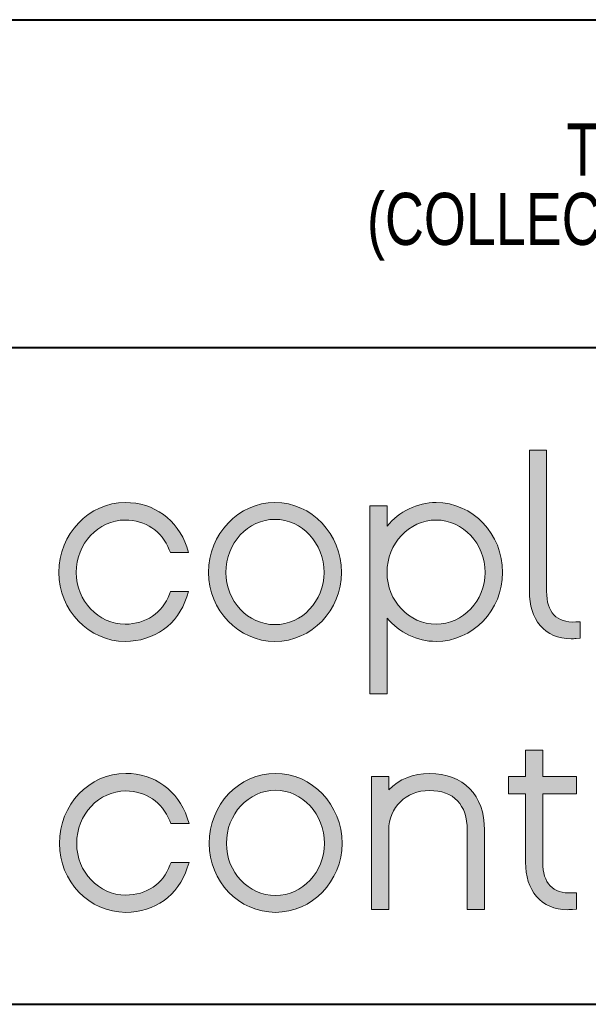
# Model space of a CAD drawing. Header units: inches. Extents: x 0.5 to 33, y 0.5 to 21.5.
# Tile 14 of 35: x 14.169 to 14.851, y 0.775 to 1.956. Entities that reach past the tile are written whole.
import ezdxf

# ---------------------------------------------------------------- set-up
doc = ezdxf.new("R2010")
doc.units = ezdxf.units.IN
doc.header["$MEASUREMENT"] = 0
doc.layers.add('2', color=179, linetype='Continuous')
doc.styles.add('SLDTEXTSTYLE0', font='TXT', dxfattribs={"width": 0.773196})

# ---------------------------------------------------------------- blocks, each defined once
blk = doc.blocks.new('Copley LOGO BLACK NEG SHT2')
at = {"linetype": 'Continuous'}
h = blk.add_hatch(color=7, dxfattribs=at)
edge = h.paths.add_edge_path(flags=0)
edge.add_line((2.1174, 1.1318), (2.1174, 1.1318))
edge.add_spline(control_points=[(2.1174, 1.1318), (2.1243, 1.1318), (2.1315, 1.1321), (2.1388, 1.1328)], knot_values=[9, 9, 9, 9, 10, 10, 10, 10], weights=[1, 1, 1, 1], degree=3, periodic=0)
edge.add_line((2.1388, 1.1328), (2.1544, 1.1342))
edge.add_line((2.1544, 1.1342), (2.1544, 1.2019))
edge.add_line((2.1544, 1.2019), (2.1365, 1.2011))
edge.add_spline(control_points=[(2.1365, 1.2011), (2.0567, 1.1977), (2.0164, 1.2406), (2.0164, 1.3279)], knot_values=[5, 5, 5, 5, 6, 6, 6, 6], weights=[1, 1, 1, 1], degree=3, periodic=0)
edge.add_line((2.0164, 1.3279), (2.0164, 1.9112))
edge.add_line((2.0164, 1.9112), (1.945, 1.9112))
edge.add_line((1.945, 1.9112), (1.945, 1.3279))
edge.add_spline(control_points=[(1.945, 1.3279), (1.945, 1.2701), (1.9604, 1.2213), (1.9896, 1.1868)], knot_values=[1, 1, 1, 1, 2, 2, 2, 2], weights=[1, 1, 1, 1], degree=3, periodic=0)
edge.add_spline(control_points=[(1.9896, 1.1868), (2.0201, 1.1508), (2.0643, 1.1318), (2.1174, 1.1318)], knot_values=[0, 0, 0, 0, 1, 1, 1, 1], weights=[1, 1, 1, 1], degree=3, periodic=0)
h = blk.add_hatch(color=7, dxfattribs=at)
edge = h.paths.add_edge_path(flags=0)
edge.add_spline(control_points=[(0.2743, 1.1207), (0.3941, 1.1207), (0.4916, 1.1912), (0.5286, 1.3046)], knot_values=[13, 13, 13, 13, 14, 14, 14, 14], weights=[1, 1, 1, 1], degree=3, periodic=0)
edge.add_line((0.5286, 1.3046), (0.536, 1.3272))
edge.add_line((0.536, 1.3272), (0.4613, 1.3272))
edge.add_line((0.4613, 1.3272), (0.4571, 1.316))
edge.add_spline(control_points=[(0.4571, 1.316), (0.4282, 1.2384), (0.3598, 1.1922), (0.2743, 1.1922)], knot_values=[9, 9, 9, 9, 10, 10, 10, 10], weights=[1, 1, 1, 1], degree=3, periodic=0)
edge.add_spline(control_points=[(0.2743, 1.1922), (0.1624, 1.1922), (0.0715, 1.2881), (0.0715, 1.406)], knot_values=[8, 8, 8, 8, 9, 9, 9, 9], weights=[1, 1, 1, 1], degree=3, periodic=0)
edge.add_spline(control_points=[(0.0715, 1.406), (0.0715, 1.5255), (0.1624, 1.6227), (0.2743, 1.6227)], knot_values=[7, 7, 7, 7, 8, 8, 8, 8], weights=[1, 1, 1, 1], degree=3, periodic=0)
edge.add_spline(control_points=[(0.2743, 1.6227), (0.3572, 1.6227), (0.4252, 1.5767), (0.4563, 1.4995)], knot_values=[6, 6, 6, 6, 7, 7, 7, 7], weights=[1, 1, 1, 1], degree=3, periodic=0)
edge.add_line((0.4563, 1.4995), (0.4606, 1.4887))
edge.add_line((0.4606, 1.4887), (0.5362, 1.4887))
edge.add_line((0.5362, 1.4887), (0.5286, 1.5114))
edge.add_spline(control_points=[(0.5286, 1.5114), (0.4905, 1.6248), (0.393, 1.6952), (0.2743, 1.6952)], knot_values=[2, 2, 2, 2, 3, 3, 3, 3], weights=[1, 1, 1, 1], degree=3, periodic=0)
edge.add_spline(control_points=[(0.2743, 1.6952), (0.123, 1.6952), (0, 1.5654), (0, 1.406)], knot_values=[1, 1, 1, 1, 2, 2, 2, 2], weights=[1, 1, 1, 1], degree=3, periodic=0)
edge.add_spline(control_points=[(0, 1.406), (0, 1.2487), (0.123, 1.1207), (0.2743, 1.1207)], knot_values=[0, 0, 0, 0, 1, 1, 1, 1], weights=[1, 1, 1, 1], degree=3, periodic=0)
h = blk.add_hatch(color=7, dxfattribs=at)
edge = h.paths.add_edge_path(flags=0)
edge.add_spline(control_points=[(0.8932, 1.6952), (0.742, 1.6952), (0.619, 1.5654), (0.619, 1.406), (0.619, 1.2487), (0.742, 1.1207), (0.8932, 1.1207)], knot_values=[0, 0, 0, 0, 1, 1, 1, 2, 2, 2, 2], weights=[1, 1, 1, 1, 1, 1, 1], degree=3, periodic=0)
edge.add_spline(control_points=[(0.8932, 1.1207), (1.045, 1.1207), (1.1685, 1.2487), (1.1685, 1.406), (1.1685, 1.5654), (1.045, 1.6952), (0.8932, 1.6952)], knot_values=[2, 2, 2, 2, 3, 3, 3, 4, 4, 4, 4], weights=[1, 1, 1, 1, 1, 1, 1], degree=3, periodic=0)
edge = h.paths.add_edge_path(flags=0)
edge.add_spline(control_points=[(0.8932, 1.1902), (0.7814, 1.1902), (0.6904, 1.287), (0.6904, 1.406), (0.6904, 1.5272), (0.7814, 1.6257), (0.8932, 1.6257)], knot_values=[0, 0, 0, 0, 1, 1, 1, 2, 2, 2, 2], weights=[1, 1, 1, 1, 1, 1, 1], degree=3, periodic=0)
edge.add_spline(control_points=[(0.8932, 1.6257), (1.0051, 1.6257), (1.096, 1.5272), (1.096, 1.406), (1.096, 1.287), (1.0051, 1.1902), (0.8932, 1.1902)], knot_values=[2, 2, 2, 2, 3, 3, 3, 4, 4, 4, 4], weights=[1, 1, 1, 1, 1, 1, 1], degree=3, periodic=0)
h = blk.add_hatch(color=7, dxfattribs=at)
edge = h.paths.add_edge_path(flags=0)
edge.add_spline(control_points=[(1.3564, 1.2175), (1.407, 1.1567), (1.4807, 1.1207), (1.5592, 1.1207)], knot_values=[7, 7, 7, 7, 8, 8, 8, 8], weights=[1, 1, 1, 1], degree=3, periodic=0)
edge.add_spline(control_points=[(1.5592, 1.1207), (1.711, 1.1207), (1.8345, 1.2487), (1.8345, 1.406)], knot_values=[6, 6, 6, 6, 7, 7, 7, 7], weights=[1, 1, 1, 1], degree=3, periodic=0)
edge.add_spline(control_points=[(1.8345, 1.406), (1.8345, 1.5654), (1.711, 1.6952), (1.5592, 1.6952)], knot_values=[5, 5, 5, 5, 6, 6, 6, 6], weights=[1, 1, 1, 1], degree=3, periodic=0)
edge.add_spline(control_points=[(1.5592, 1.6952), (1.4808, 1.6952), (1.407, 1.6587), (1.3564, 1.597)], knot_values=[4, 4, 4, 4, 5, 5, 5, 5], weights=[1, 1, 1, 1], degree=3, periodic=0)
edge.add_line((1.3564, 1.597), (1.3564, 1.6822))
edge.add_line((1.3564, 1.6822), (1.285, 1.6822))
edge.add_line((1.285, 1.6822), (1.285, 0.9037))
edge.add_line((1.285, 0.9037), (1.3564, 0.9037))
edge.add_line((1.3564, 0.9037), (1.3564, 1.2175))
edge = h.paths.add_edge_path(flags=0)
edge.add_spline(control_points=[(1.5592, 1.1922), (1.4474, 1.1922), (1.3564, 1.2881), (1.3564, 1.406), (1.3564, 1.5255), (1.4474, 1.6227), (1.5592, 1.6227)], knot_values=[0, 0, 0, 0, 1, 1, 1, 2, 2, 2, 2], weights=[1, 1, 1, 1, 1, 1, 1], degree=3, periodic=0)
edge.add_spline(control_points=[(1.5592, 1.6227), (1.671, 1.6227), (1.762, 1.5255), (1.762, 1.406), (1.762, 1.2881), (1.671, 1.1922), (1.5592, 1.1922)], knot_values=[2, 2, 2, 2, 3, 3, 3, 4, 4, 4, 4], weights=[1, 1, 1, 1, 1, 1, 1], degree=3, periodic=0)
h = blk.add_hatch(color=7, dxfattribs=at)
edge = h.paths.add_edge_path(flags=0)
edge.add_spline(control_points=[(2.1024, 0.0111), (2.1094, 0.0111), (2.1166, 0.0114), (2.1238, 0.0121)], knot_values=[17, 17, 17, 17, 18, 18, 18, 18], weights=[1, 1, 1, 1], degree=3, periodic=0)
edge.add_line((2.1238, 0.0121), (2.1395, 0.0135))
edge.add_line((2.1395, 0.0135), (2.1395, 0.0812))
edge.add_line((2.1395, 0.0812), (2.1216, 0.0804))
edge.add_spline(control_points=[(2.1216, 0.0804), (2.0413, 0.0771), (2.0005, 0.1199), (2.0005, 0.2072)], knot_values=[13, 13, 13, 13, 14, 14, 14, 14], weights=[1, 1, 1, 1], degree=3, periodic=0)
edge.add_line((2.0005, 0.2072), (2.0005, 0.49))
edge.add_line((2.0005, 0.49), (2.1395, 0.49))
edge.add_line((2.1395, 0.49), (2.1395, 0.5615))
edge.add_line((2.1395, 0.5615), (2.0005, 0.5615))
edge.add_line((2.0005, 0.5615), (2.0005, 0.6715))
edge.add_line((2.0005, 0.6715), (1.929, 0.6715))
edge.add_line((1.929, 0.6715), (1.929, 0.5615))
edge.add_line((1.929, 0.5615), (1.859, 0.5615))
edge.add_line((1.859, 0.5615), (1.859, 0.49))
edge.add_line((1.859, 0.49), (1.929, 0.49))
edge.add_line((1.929, 0.49), (1.929, 0.2072))
edge.add_spline(control_points=[(1.929, 0.2072), (1.929, 0.1495), (1.9446, 0.1006), (1.9741, 0.0661)], knot_values=[1, 1, 1, 1, 2, 2, 2, 2], weights=[1, 1, 1, 1], degree=3, periodic=0)
edge.add_spline(control_points=[(1.9741, 0.0661), (2.0049, 0.0301), (2.0492, 0.0111), (2.1024, 0.0111)], knot_values=[0, 0, 0, 0, 1, 1, 1, 1], weights=[1, 1, 1, 1], degree=3, periodic=0)
edge.add_line((2.1024, 0.0111), (2.1024, 0.0111))
h = blk.add_hatch(color=7, dxfattribs=at)
edge = h.paths.add_edge_path(flags=0)
edge.add_spline(control_points=[(0.2763, 0), (0.3961, 0), (0.4936, 0.0704), (0.5307, 0.1839)], knot_values=[13, 13, 13, 13, 14, 14, 14, 14], weights=[1, 1, 1, 1], degree=3, periodic=0)
edge.add_line((0.5307, 0.1839), (0.538, 0.2065))
edge.add_line((0.538, 0.2065), (0.4634, 0.2065))
edge.add_line((0.4634, 0.2065), (0.4592, 0.1953))
edge.add_spline(control_points=[(0.4592, 0.1953), (0.4302, 0.1177), (0.3618, 0.0715), (0.2763, 0.0715)], knot_values=[9, 9, 9, 9, 10, 10, 10, 10], weights=[1, 1, 1, 1], degree=3, periodic=0)
edge.add_spline(control_points=[(0.2763, 0.0715), (0.1645, 0.0715), (0.0735, 0.1673), (0.0735, 0.2852)], knot_values=[8, 8, 8, 8, 9, 9, 9, 9], weights=[1, 1, 1, 1], degree=3, periodic=0)
edge.add_spline(control_points=[(0.0735, 0.2852), (0.0735, 0.4048), (0.1645, 0.502), (0.2763, 0.502)], knot_values=[7, 7, 7, 7, 8, 8, 8, 8], weights=[1, 1, 1, 1], degree=3, periodic=0)
edge.add_spline(control_points=[(0.2763, 0.502), (0.3592, 0.502), (0.4273, 0.456), (0.4583, 0.3788)], knot_values=[6, 6, 6, 6, 7, 7, 7, 7], weights=[1, 1, 1, 1], degree=3, periodic=0)
edge.add_line((0.4583, 0.3788), (0.4627, 0.368))
edge.add_line((0.4627, 0.368), (0.5383, 0.368))
edge.add_line((0.5383, 0.368), (0.5306, 0.3907))
edge.add_spline(control_points=[(0.5306, 0.3907), (0.4925, 0.5041), (0.395, 0.5745), (0.2763, 0.5745)], knot_values=[2, 2, 2, 2, 3, 3, 3, 3], weights=[1, 1, 1, 1], degree=3, periodic=0)
edge.add_spline(control_points=[(0.2763, 0.5745), (0.1251, 0.5745), (0.002, 0.4447), (0.002, 0.2852)], knot_values=[1, 1, 1, 1, 2, 2, 2, 2], weights=[1, 1, 1, 1], degree=3, periodic=0)
edge.add_spline(control_points=[(0.002, 0.2852), (0.002, 0.128), (0.1251, 0), (0.2763, 0)], knot_values=[0, 0, 0, 0, 1, 1, 1, 1], weights=[1, 1, 1, 1], degree=3, periodic=0)
h = blk.add_hatch(color=7, dxfattribs=at)
edge = h.paths.add_edge_path(flags=0)
edge.add_spline(control_points=[(0.8953, 0.5745), (0.744, 0.5745), (0.621, 0.4447), (0.621, 0.2852), (0.621, 0.128), (0.744, 0), (0.8953, 0)], knot_values=[0, 0, 0, 0, 1, 1, 1, 2, 2, 2, 2], weights=[1, 1, 1, 1, 1, 1, 1], degree=3, periodic=0)
edge.add_spline(control_points=[(0.8953, 0), (1.047, 0), (1.1705, 0.128), (1.1705, 0.2852), (1.1705, 0.4447), (1.047, 0.5745), (0.8953, 0.5745)], knot_values=[2, 2, 2, 2, 3, 3, 3, 4, 4, 4, 4], weights=[1, 1, 1, 1, 1, 1, 1], degree=3, periodic=0)
edge = h.paths.add_edge_path(flags=0)
edge.add_spline(control_points=[(0.8953, 0.0694), (0.7834, 0.0694), (0.6925, 0.1663), (0.6925, 0.2852), (0.6925, 0.4064), (0.7834, 0.505), (0.8953, 0.505)], knot_values=[0, 0, 0, 0, 1, 1, 1, 2, 2, 2, 2], weights=[1, 1, 1, 1, 1, 1, 1], degree=3, periodic=0)
edge.add_spline(control_points=[(0.8953, 0.505), (1.0071, 0.505), (1.0981, 0.4064), (1.0981, 0.2852), (1.0981, 0.1663), (1.0071, 0.0694), (0.8953, 0.0694)], knot_values=[2, 2, 2, 2, 3, 3, 3, 4, 4, 4, 4], weights=[1, 1, 1, 1, 1, 1, 1], degree=3, periodic=0)
h = blk.add_hatch(color=7, dxfattribs=at)
edge = h.paths.add_edge_path(flags=0)
edge.add_spline(control_points=[(1.7595, 0.3403), (1.7595, 0.4847), (1.6724, 0.5745), (1.5323, 0.5745)], knot_values=[10, 10, 10, 10, 11, 11, 11, 11], weights=[1, 1, 1, 1], degree=3, periodic=0)
edge.add_spline(control_points=[(1.5323, 0.5745), (1.4653, 0.5745), (1.4061, 0.5505), (1.3635, 0.5073)], knot_values=[9, 9, 9, 9, 10, 10, 10, 10], weights=[1, 1, 1, 1], degree=3, periodic=0)
edge.add_line((1.3635, 0.5073), (1.3635, 0.5615))
edge.add_line((1.3635, 0.5615), (1.292, 0.5615))
edge.add_line((1.292, 0.5615), (1.292, 0.012))
edge.add_line((1.292, 0.012), (1.3635, 0.012))
edge.add_line((1.3635, 0.012), (1.3635, 0.3403))
edge.add_spline(control_points=[(1.3635, 0.3403), (1.3635, 0.4336), (1.4356, 0.504), (1.5313, 0.504)], knot_values=[3, 3, 3, 3, 4, 4, 4, 4], weights=[1, 1, 1, 1], degree=3, periodic=0)
edge.add_spline(control_points=[(1.5313, 0.504), (1.6324, 0.504), (1.688, 0.4459), (1.688, 0.3403)], knot_values=[2, 2, 2, 2, 3, 3, 3, 3], weights=[1, 1, 1, 1], degree=3, periodic=0)
edge.add_line((1.688, 0.3403), (1.688, 0.012))
edge.add_line((1.688, 0.012), (1.7595, 0.012))
edge.add_line((1.7595, 0.012), (1.7595, 0.3403))
at = {"color": 7, "linetype": 'Continuous', "lineweight": 0}
for p, q in [((1.945, 1.3279), (1.945, 1.9112)), ((1.945, 1.9112), (2.0164, 1.9112)), ((2.0164, 1.9112), (2.0164, 1.3279)), ((1.285, 0.9037), (1.285, 1.6822)), ((1.285, 1.6822), (1.3564, 1.6822)), ((1.3564, 1.6822), (1.3564, 1.597)), ((0.5286, 1.5114), (0.5362, 1.4887)), ((0.4606, 1.4887), (0.4563, 1.4995)), ((0.5362, 1.4887), (0.4606, 1.4887)), ((0.4571, 1.316), (0.4613, 1.3272)), ((0.4613, 1.3272), (0.536, 1.3272)), ((0.536, 1.3272), (0.5286, 1.3046)), ((1.3564, 1.2175), (1.3564, 0.9037)), ((2.1365, 1.2011), (2.1544, 1.2019)), ((2.1544, 1.2019), (2.1544, 1.1342)), ((2.1544, 1.1342), (2.1388, 1.1328)), ((1.3564, 0.9037), (1.285, 0.9037)), ((1.929, 0.5615), (1.929, 0.6715)), ((1.929, 0.6715), (2.0005, 0.6715)), ((2.0005, 0.6715), (2.0005, 0.5615)), ((1.292, 0.012), (1.292, 0.5615)), ((1.292, 0.5615), (1.3635, 0.5615)), ((1.3635, 0.5615), (1.3635, 0.5073)), ((1.859, 0.49), (1.859, 0.5615)), ((1.859, 0.5615), (1.929, 0.5615)), ((2.0005, 0.5615), (2.1395, 0.5615)), ((2.1395, 0.5615), (2.1395, 0.49)), ((1.929, 0.49), (1.859, 0.49)), ((1.929, 0.2072), (1.929, 0.49)), ((2.1395, 0.49), (2.0005, 0.49)), ((2.0005, 0.49), (2.0005, 0.2072)), ((0.4627, 0.368), (0.4583, 0.3788)), ((0.5383, 0.368), (0.4627, 0.368)), ((0.5306, 0.3907), (0.5383, 0.368)), ((1.3635, 0.3403), (1.3635, 0.012)), ((1.688, 0.012), (1.688, 0.3403)), ((1.7595, 0.3403), (1.7595, 0.012)), ((0.4592, 0.1953), (0.4634, 0.2065)), ((0.4634, 0.2065), (0.538, 0.2065)), ((0.538, 0.2065), (0.5307, 0.1839)), ((2.1216, 0.0804), (2.1395, 0.0812)), ((2.1395, 0.0812), (2.1395, 0.0135)), ((1.3635, 0.012), (1.292, 0.012)), ((1.7595, 0.012), (1.688, 0.012)), ((2.1024, 0.0111), (2.1024, 0.0111)), ((2.1395, 0.0135), (2.1238, 0.0121))]:
    blk.add_line(p, q, dxfattribs=at)
for points, degree in [([(0, 1.406), (0, 1.5654), (0.123, 1.6952), (0.2743, 1.6952)], 3), ([(0.2743, 1.6952), (0.393, 1.6952), (0.4905, 1.6248), (0.5286, 1.5114)], 3), ([(1.3564, 1.597), (1.407, 1.6587), (1.4808, 1.6952), (1.5592, 1.6952)], 3), ([(1.5592, 1.6952), (1.711, 1.6952), (1.8345, 1.5654), (1.8345, 1.406)], 3), ([(0.2743, 1.6227), (0.1624, 1.6227), (0.0715, 1.5255), (0.0715, 1.406)], 3), ([(0.4563, 1.4995), (0.4252, 1.5767), (0.3572, 1.6227), (0.2743, 1.6227)], 3), ([(0.2743, 1.1207), (0.123, 1.1207), (0, 1.2487), (0, 1.406)], 3), ([(0.0715, 1.406), (0.0715, 1.2881), (0.1624, 1.1922), (0.2743, 1.1922)], 3), ([(1.8345, 1.406), (1.8345, 1.2487), (1.711, 1.1207), (1.5592, 1.1207)], 3), ([(0.2743, 1.1922), (0.3598, 1.1922), (0.4282, 1.2384), (0.4571, 1.316)], 3), ([(0.5286, 1.3046), (0.4916, 1.1912), (0.3941, 1.1207), (0.2743, 1.1207)], 3), ([(1.9896, 1.1868), (1.9604, 1.2213), (1.945, 1.2701), (1.945, 1.3279)], 3), ([(2.0164, 1.3279), (2.0164, 1.2406), (2.0567, 1.1977), (2.1365, 1.2011)], 3), ([(1.5592, 1.1207), (1.4807, 1.1207), (1.407, 1.1567), (1.3564, 1.2175)], 3), ([(2.1174, 1.1318), (2.0643, 1.1318), (2.0201, 1.1508), (1.9896, 1.1868)], 3), ([(2.1388, 1.1328), (2.1315, 1.1321), (2.1243, 1.1318), (2.1174, 1.1318)], 3), ([(2.1174, 1.1318), (2.1174, 1.1318), (2.1174, 1.1318)], 2), ([(0.002, 0.2852), (0.002, 0.4447), (0.1251, 0.5745), (0.2763, 0.5745)], 3), ([(0.2763, 0.5745), (0.395, 0.5745), (0.4925, 0.5041), (0.5306, 0.3907)], 3), ([(1.3635, 0.5073), (1.4061, 0.5505), (1.4653, 0.5745), (1.5323, 0.5745)], 3), ([(1.5323, 0.5745), (1.6724, 0.5745), (1.7595, 0.4847), (1.7595, 0.3403)], 3), ([(0.2763, 0.502), (0.1645, 0.502), (0.0735, 0.4048), (0.0735, 0.2852)], 3), ([(0.4583, 0.3788), (0.4273, 0.456), (0.3592, 0.502), (0.2763, 0.502)], 3), ([(1.5313, 0.504), (1.4356, 0.504), (1.3635, 0.4336), (1.3635, 0.3403)], 3), ([(1.688, 0.3403), (1.688, 0.4459), (1.6324, 0.504), (1.5313, 0.504)], 3), ([(0.2763, 0), (0.1251, 0), (0.002, 0.128), (0.002, 0.2852)], 3), ([(0.0735, 0.2852), (0.0735, 0.1673), (0.1645, 0.0715), (0.2763, 0.0715)], 3), ([(1.9741, 0.0661), (1.9446, 0.1006), (1.929, 0.1495), (1.929, 0.2072)], 3), ([(2.0005, 0.2072), (2.0005, 0.1199), (2.0413, 0.0771), (2.1216, 0.0804)], 3), ([(0.2763, 0.0715), (0.3618, 0.0715), (0.4302, 0.1177), (0.4592, 0.1953)], 3), ([(0.5307, 0.1839), (0.4936, 0.0704), (0.3961, 0), (0.2763, 0)], 3), ([(2.1024, 0.0111), (2.0492, 0.0111), (2.0049, 0.0301), (1.9741, 0.0661)], 3), ([(2.1238, 0.0121), (2.1166, 0.0114), (2.1094, 0.0111), (2.1024, 0.0111)], 3)]:
    blk.add_open_spline(points, degree=degree, dxfattribs=at)
for points, knots in [([(0.8932, 1.1207), (0.742, 1.1207), (0.619, 1.2487), (0.619, 1.406), (0.619, 1.5654), (0.742, 1.6952), (0.8932, 1.6952)], [0, 0, 0, 0, 1, 1, 1, 2, 2, 2, 2]), ([(0.8932, 1.6952), (1.045, 1.6952), (1.1685, 1.5654), (1.1685, 1.406), (1.1685, 1.2487), (1.045, 1.1207), (0.8932, 1.1207)], [2, 2, 2, 2, 3, 3, 3, 4, 4, 4, 4]), ([(0.8932, 1.6257), (0.7814, 1.6257), (0.6904, 1.5272), (0.6904, 1.406), (0.6904, 1.287), (0.7814, 1.1902), (0.8932, 1.1902)], [0, 0, 0, 0, 1, 1, 1, 2, 2, 2, 2]), ([(0.8932, 1.1902), (1.0051, 1.1902), (1.096, 1.287), (1.096, 1.406), (1.096, 1.5272), (1.0051, 1.6257), (0.8932, 1.6257)], [2, 2, 2, 2, 3, 3, 3, 4, 4, 4, 4]), ([(1.5592, 1.6227), (1.4474, 1.6227), (1.3564, 1.5255), (1.3564, 1.406), (1.3564, 1.2881), (1.4474, 1.1922), (1.5592, 1.1922)], [0, 0, 0, 0, 1, 1, 1, 2, 2, 2, 2]), ([(1.5592, 1.1922), (1.671, 1.1922), (1.762, 1.2881), (1.762, 1.406), (1.762, 1.5255), (1.671, 1.6227), (1.5592, 1.6227)], [2, 2, 2, 2, 3, 3, 3, 4, 4, 4, 4]), ([(0.8953, 0), (0.744, 0), (0.621, 0.128), (0.621, 0.2852), (0.621, 0.4447), (0.744, 0.5745), (0.8953, 0.5745)], [0, 0, 0, 0, 1, 1, 1, 2, 2, 2, 2]), ([(0.8953, 0.5745), (1.047, 0.5745), (1.1705, 0.4447), (1.1705, 0.2852), (1.1705, 0.128), (1.047, 0), (0.8953, 0)], [2, 2, 2, 2, 3, 3, 3, 4, 4, 4, 4]), ([(0.8953, 0.505), (0.7834, 0.505), (0.6925, 0.4064), (0.6925, 0.2852), (0.6925, 0.1663), (0.7834, 0.0694), (0.8953, 0.0694)], [0, 0, 0, 0, 1, 1, 1, 2, 2, 2, 2]), ([(0.8953, 0.0694), (1.0071, 0.0694), (1.0981, 0.1663), (1.0981, 0.2852), (1.0981, 0.4064), (1.0071, 0.505), (0.8953, 0.505)], [2, 2, 2, 2, 3, 3, 3, 4, 4, 4, 4])]:
    blk.add_open_spline(points, degree=3, knots=knots, dxfattribs=at)
blk = doc.blocks.new('SW_NOTE_0')
at = {"layer": '2', "color": 0, "char_height": 0.0625, "attachment_point": 2, "style": 'SLDTEXTSTYLE0'}
for s, insert in [('THIS DOCUMENT AND THE INFORMATION CONTAINED IN IT ARE THE CONFIDENTIAL, PROPRIETARY PROPERTY OF ANALOGIC CORPORATION AND ITS AFFILIATES', (1.1365, -0.0028)), ('(COLLECTIVELY, "ANALOGIC"). THIS INFORMATION MAY NOT BE COPIED, DISCLOSED TO ANY THIRD PARTIES, OR USED TO MAKE PRODUCTS OR COMPONENTS FOR ANY PARTY', (1.1306, -0.0861))]:
    blk.add_mtext(s, dxfattribs=dict(at, insert=insert))

msp = doc.modelspace()

# ---------------------------------------------------------------- linework, layer by layer
at = {"layer": '2', "lineweight": 40}
for p, q in [((13.7947, 1.9561), (21.275, 1.9561)), ((16.1569, 1.5624), (13.7947, 1.5624))]:
    msp.add_line(p, q, dxfattribs=at)
at = {"layer": '2', "color": 7, "linetype": 'Continuous', "lineweight": 40}
msp.add_line((0.775, 0.775), (21.275, 0.775), dxfattribs=at)

# ---------------------------------------------------------------- block references
at = {"color": 7, "linetype": 'Continuous', "xscale": 0.29, "yscale": 0.29, "zscale": 0.29}
msp.add_blockref('Copley LOGO BLACK NEG SHT2', (14.2162, 0.8853), dxfattribs=at)
at = {"layer": '2'}
msp.add_blockref('SW_NOTE_0', (16.2588, 1.8345), dxfattribs=at)

doc.saveas('drawing.dxf')
